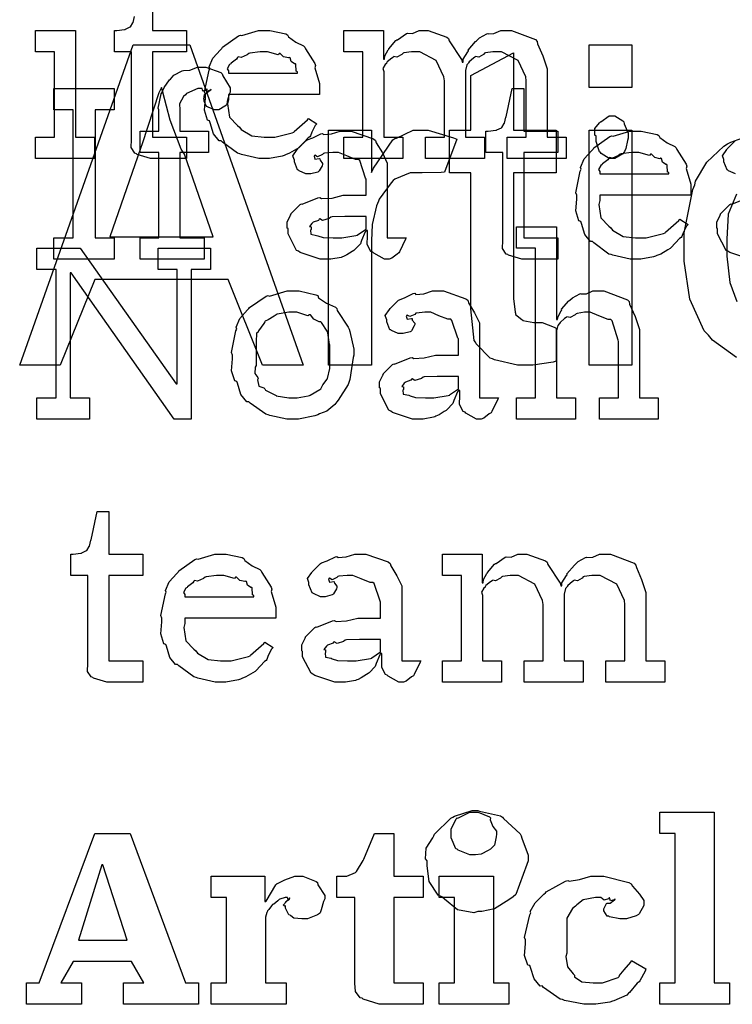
# Model space of a CAD drawing. Extents: x 0 to 8.5, y 0 to 11.
# Tile 36 of 256: x 0.998 to 1.462, y 2.405 to 3.046. Entities that reach past the tile are written whole.
import ezdxf

# ---------------------------------------------------------------- set-up
doc = ezdxf.new("R2010")
doc.units = 0
doc.layers.get('0').update_dxf_attribs({"linetype": 'CONTINUOUS'})

msp = doc.modelspace()

# ---------------------------------------------------------------- linework, layer by layer
at = {"color": 0}
for points in [[(1.08442, 3.06679), (1.08442, 3.03901), (1.10655, 3.03901), (1.10655, 3.02513), (1.08442, 3.02513), (1.08442, 2.96957), (1.10655, 2.96957), (1.10655, 2.95568), (1.10558, 2.95568), (1.10335, 2.95568), (1.10265, 2.95568), (1.1014, 2.95568), (1.09858, 2.95568), (1.09766, 2.95568), (1.09625, 2.95568), (1.09304, 2.95568), (1.09201, 2.95568), (1.09055, 2.95568), (1.08724, 2.95568), (1.08615, 2.95568), (1.08615, 2.95568), (1.08312, 2.95568), (1.07454, 2.95822), (1.074, 2.95871), (1.07297, 2.95899), (1.07058, 2.96268), (1.07075, 2.96789), (1.07075, 2.96957), (1.07075, 3.02513), (1.05968, 3.02513), (1.05968, 3.03901), (1.0612, 3.03901), (1.0612, 3.03901), (1.0663, 3.03956), (1.06662, 3.03965), (1.06695, 3.03971), (1.06988, 3.04124), (1.0701, 3.04139), (1.0701, 3.04139), (1.07172, 3.04394), (1.07183, 3.04422), (1.07183, 3.04422), (1.07281, 3.04796)], [(1.46446, 2.82611), (1.44889, 2.83751), (1.44624, 2.84076), (1.44342, 2.84358), (1.43408, 2.86399), (1.43039, 2.88872), (1.43039, 2.89697), (1.43039, 2.90733), (1.43614, 2.93549), (1.43733, 2.93842), (1.43788, 2.94092), (1.44521, 2.95324), (1.45622, 2.96365), (1.45861, 2.96511), (1.46094, 2.96619), (1.48242, 2.97401)], [(1.46386, 2.94569), (1.45942, 2.94769), (1.45899, 2.94808), (1.45844, 2.94829), (1.45638, 2.95335), (1.45638, 2.95503), (1.45622, 2.95503), (1.45535, 2.95747), (1.45817, 2.96143), (1.45856, 2.96197), (1.45882, 2.96235), (1.46397, 2.96739)], [(1.47314, 2.89014), (1.46012, 2.89447), (1.45899, 2.89535), (1.45774, 2.89583), (1.45226, 2.90657), (1.45226, 2.9101), (1.45171, 2.91037), (1.45167, 2.91428), (1.45389, 2.91878), (1.45421, 2.91943), (1.4541, 2.91954), (1.46018, 2.92572), (1.46094, 2.92617), (1.46143, 2.92594), (1.47163, 2.93007)], [(1.46451, 2.93246), (1.45921, 2.91932), (1.45817, 2.90321), (1.45817, 2.89785), (1.45817, 2.89208), (1.46012, 2.87483), (1.46485, 2.86247)]]:
    msp.add_lwpolyline(points, dxfattribs=at)
for points in [[(1.00825, 2.96957), (1.02062, 2.96957), (1.02062, 3.02513), (1.00825, 3.02513), (1.00825, 3.03901), (1.03429, 3.03901), (1.03429, 2.96957), (1.04666, 2.96957), (1.04666, 2.95568), (1.00825, 2.95568), (1.00825, 2.96957)], [(1.15777, 2.95568), (1.15365, 2.95568), (1.14247, 2.95822), (1.14128, 2.95871), (1.13987, 2.95899), (1.12994, 2.96631), (1.12912, 2.96718), (1.12793, 2.96712), (1.12419, 2.97174), (1.12196, 2.97894), (1.12153, 2.98019), (1.12028, 2.98058), (1.11827, 2.98708), (1.11892, 2.99479), (1.11892, 2.99735), (1.11827, 2.99892), (1.12126, 3.01303), (1.12174, 3.01426), (1.12131, 3.01531), (1.12375, 3.02094), (1.12869, 3.02642), (1.12956, 3.02729), (1.13005, 3.02806), (1.14052, 3.03549), (1.14171, 3.03597), (1.14269, 3.0356), (1.15348, 3.03901), (1.15712, 3.03901), (1.16092, 3.03901), (1.17117, 3.03668), (1.17231, 3.03618), (1.17296, 3.03483), (1.17779, 3.03142), (1.18283, 3.02903), (1.18359, 3.02815), (1.18408, 3.02707), (1.1901, 3.01742), (1.19054, 3.01622), (1.19016, 3.01465), (1.19314, 3.00444), (1.19314, 3.00103), (1.19314, 2.99735), (1.1339, 2.99735), (1.1339, 2.99388), (1.13319, 2.99126), (1.13455, 2.98247), (1.13987, 2.97715), (1.14106, 2.97607), (1.14209, 2.97444), (1.14909, 2.97038), (1.15723, 2.96957), (1.15994, 2.96957), (1.16406, 2.96957), (1.1754, 2.97228), (1.17643, 2.97282), (1.17665, 2.97314), (1.18538, 2.98085), (1.18598, 2.98172), (1.19141, 2.97825), (1.19043, 2.97706), (1.18815, 2.97287), (1.18728, 2.97043), (1.18685, 2.96978), (1.18587, 2.96907), (1.18039, 2.96317), (1.17969, 2.96263), (1.17817, 2.96169), (1.17361, 2.95899), (1.17101, 2.95796), (1.17014, 2.95763), (1.16895, 2.95714), (1.16054, 2.95568), (1.15777, 2.95568)], [(1.20893, 2.96957), (1.2213, 2.96957), (1.2213, 3.02513), (1.20893, 3.02513), (1.20893, 3.03901), (1.23475, 3.03901), (1.23475, 3.02035), (1.23541, 3.02035), (1.23541, 3.02035), (1.23568, 3.02246), (1.2379, 3.02632), (1.23823, 3.02686), (1.23817, 3.02692), (1.24289, 3.0325), (1.24343, 3.03293), (1.24382, 3.03276), (1.24973, 3.03706), (1.25038, 3.03728), (1.25038, 3.03722), (1.25369, 3.03706), (1.25803, 3.03901), (1.25949, 3.03901), (1.26389, 3.03901), (1.27599, 3.03467), (1.27707, 3.03381), (1.27756, 3.03228), (1.28554, 3.02013), (1.28597, 3.01839), (1.28662, 3.01839), (1.28662, 3.02018), (1.28971, 3.02501), (1.29009, 3.02556), (1.28993, 3.02615), (1.29476, 3.03179), (1.2953, 3.03228), (1.2953, 3.03228), (1.29731, 3.03413), (1.30198, 3.03678), (1.30268, 3.03706), (1.30284, 3.03668), (1.30669, 3.03706), (1.31114, 3.03901), (1.31266, 3.03901), (1.3182, 3.03901), (1.33371, 3.03304), (1.3348, 3.03185), (1.33512, 3.03017), (1.33854, 3.02235), (1.34131, 3.01389), (1.34131, 3.01101), (1.34131, 2.96957), (1.35368, 2.96957), (1.35368, 2.95568), (1.31527, 2.95568), (1.31527, 2.96957), (1.32764, 2.96957), (1.32764, 3.00624), (1.32747, 3.00868), (1.32243, 3.01932), (1.31152, 3.02513), (1.30789, 3.02513), (1.30604, 3.02513), (1.30111, 3.02442), (1.30051, 3.02425), (1.29991, 3.02339), (1.29682, 3.02154), (1.29465, 3.02192), (1.29422, 3.02165), (1.29329, 3.02089), (1.29053, 3.01856), (1.29004, 3.01779), (1.28988, 3.01753), (1.28906, 3.0166), (1.28814, 3.01292), (1.28814, 3.01167), (1.28814, 2.96957), (1.30051, 2.96957), (1.30051, 2.95568), (1.2621, 2.95568), (1.2621, 2.96957), (1.27447, 2.96957), (1.27447, 3.00624), (1.27409, 3.00868), (1.26899, 3.01932), (1.25841, 3.02513), (1.25494, 3.02513), (1.25309, 3.02513), (1.2481, 3.02442), (1.24756, 3.02425), (1.2468, 3.02339), (1.24354, 3.02154), (1.24164, 3.02192), (1.24127, 3.02165), (1.24018, 3.02089), (1.23709, 3.01856), (1.23682, 3.01774), (1.23671, 3.01753), (1.23595, 3.01687), (1.23438, 3.01411), (1.23497, 3.01232), (1.23497, 3.01167), (1.23497, 2.96957), (1.24734, 2.96957), (1.24734, 2.95568), (1.20893, 2.95568), (1.20893, 2.96957)], [(0.99805, 2.82124), (1.07183, 3.02957), (1.10872, 3.02957), (1.18251, 2.82124), (1.15603, 2.82124), (1.13368, 2.87679), (1.04688, 2.87679), (1.02431, 2.82124), (0.99805, 2.82124)], [(1.1339, 3.01124), (1.17882, 3.01124), (1.17882, 3.0121), (1.17806, 3.01238), (1.17773, 3.01693), (1.17752, 3.01731), (1.17681, 3.01725), (1.17464, 3.01878), (1.17405, 3.02115), (1.17361, 3.02143), (1.17291, 3.02106), (1.16976, 3.02171), (1.16753, 3.02393), (1.16688, 3.02403), (1.16618, 3.02317), (1.15934, 3.02513), (1.15712, 3.02513), (1.15462, 3.02513), (1.14784, 3.02425), (1.14714, 3.02403), (1.14605, 3.02317), (1.14209, 3.02138), (1.14019, 3.02171), (1.13976, 3.02143), (1.13921, 3.02029), (1.13563, 3.01774), (1.13542, 3.01731), (1.13466, 3.01671), (1.13298, 3.01406), (1.1339, 3.01258), (1.1339, 3.0121), (1.1339, 3.01124)], [(1.34711, 2.84532), (1.34711, 2.82383), (1.34527, 2.82319), (1.33198, 2.82124), (1.32758, 2.82124), (1.3221, 2.82124), (1.30697, 2.82471), (1.30566, 2.82536), (1.30431, 2.82574), (1.29514, 2.83512), (1.2946, 2.83621), (1.29384, 2.83724), (1.29156, 2.85781), (1.29156, 2.86464), (1.29156, 2.94624), (1.27767, 2.94624), (1.27767, 2.97401), (1.29156, 2.97401), (1.29156, 3.0096), (1.31934, 3.02436), (1.31934, 2.97401), (1.34711, 2.97401), (1.34711, 2.94624), (1.31934, 2.94624), (1.31934, 2.86768), (1.31934, 2.86453), (1.32042, 2.85558), (1.32064, 2.85508), (1.32075, 2.85411), (1.32487, 2.85086), (1.32541, 2.85053), (1.32547, 2.85015), (1.33257, 2.84901), (1.33496, 2.84901), (1.338, 2.84901), (1.34581, 2.84597), (1.34711, 2.84532)], [(1.36871, 3.00179), (1.36871, 3.02957), (1.39649, 3.02957), (1.39649, 3.00179), (1.36871, 3.00179)], [(1.07644, 2.90403), (1.0886, 2.90403), (1.0886, 2.95958), (1.07644, 2.95958), (1.07644, 2.97347), (1.0886, 2.97347), (1.0886, 2.98736), (1.08811, 2.98839), (1.09022, 2.99761), (1.09055, 2.99843), (1.09055, 2.99843), (1.09201, 3.0019), (1.09559, 3.00672), (1.09619, 3.00732), (1.09619, 3.00732), (1.09842, 3.00982), (1.10384, 3.01264), (1.10466, 3.01297), (1.10471, 3.01281), (1.10883, 3.01313), (1.11382, 3.01514), (1.11551, 3.01514), (1.11909, 3.01514), (1.12896, 3.01156), (1.12983, 3.01079), (1.13021, 3.00933), (1.13504, 3.00151), (1.13504, 2.99886), (1.13433, 2.99744), (1.13308, 2.99274), (1.13292, 2.99083), (1.13265, 2.9904), (1.13157, 2.98964), (1.12766, 2.98736), (1.12636, 2.98736), (1.12484, 2.98736), (1.12066, 2.98899), (1.12028, 2.98931), (1.11957, 2.98942), (1.11811, 2.99294), (1.11811, 2.99408), (1.11789, 2.99419), (1.11827, 2.99724), (1.12191, 3.00017), (1.12267, 3.00037), (1.12267, 3.0006), (1.12207, 3.00017), (1.1199, 2.99929), (1.12006, 3.00103), (1.12006, 3.00103), (1.11952, 3.00049), (1.11719, 2.99951), (1.1167, 3.00125), (1.11659, 3.00125), (1.11393, 3.00125), (1.10655, 2.99783), (1.10596, 2.99713), (1.10471, 2.99588), (1.102, 2.99115), (1.10227, 2.98719), (1.10227, 2.98583), (1.10227, 2.97347), (1.12093, 2.97347), (1.12093, 2.95958), (1.10227, 2.95958), (1.10227, 2.90403), (1.11811, 2.90403), (1.11811, 2.89014), (1.07644, 2.89014), (1.07644, 2.90403)], [(1.02029, 2.90403), (1.03288, 2.90403), (1.03288, 2.98736), (1.02029, 2.98736), (1.02029, 3.00125), (1.05957, 3.00125), (1.05957, 2.98736), (1.0472, 2.98736), (1.0472, 2.90403), (1.05957, 2.90403), (1.05957, 2.89014), (1.02029, 2.89014), (1.02029, 2.90403)], [(1.05664, 2.90457), (1.12392, 2.90457), (1.10525, 2.95839), (1.10308, 2.96164), (1.09603, 2.98053), (1.09125, 2.99886), (1.09028, 3.00179), (1.08849, 2.99832), (1.07769, 2.96522), (1.07661, 2.96208), (1.05664, 2.90457)], [(1.3278, 2.89014), (1.32476, 2.89014), (1.31619, 2.89268), (1.31565, 2.89318), (1.31462, 2.89344), (1.31223, 2.89714), (1.31239, 2.90235), (1.31239, 2.90403), (1.31239, 2.95958), (1.30132, 2.95958), (1.30132, 2.97347), (1.30284, 2.97347), (1.30284, 2.97347), (1.30794, 2.97401), (1.30827, 2.97412), (1.30859, 2.97418), (1.31152, 2.97569), (1.31174, 2.97586), (1.31174, 2.97586), (1.31337, 2.9784), (1.31348, 2.97868), (1.31348, 2.97868), (1.31445, 2.98242), (1.31456, 2.98281), (1.31847, 3.00125), (1.32606, 3.00125), (1.32606, 2.97347), (1.3482, 2.97347), (1.3482, 2.95958), (1.32606, 2.95958), (1.32606, 2.90403), (1.3482, 2.90403), (1.3482, 2.89014), (1.34722, 2.89014), (1.345, 2.89014), (1.34429, 2.89014), (1.34304, 2.89014), (1.34022, 2.89014), (1.3393, 2.89014), (1.33789, 2.89014), (1.33469, 2.89014), (1.33366, 2.89014), (1.33219, 2.89014), (1.32888, 2.89014), (1.3278, 2.89014)], [(1.38352, 2.95568), (1.38162, 2.95568), (1.37636, 2.95893), (1.37592, 2.95958), (1.37538, 2.9599), (1.3731, 2.96669), (1.3731, 2.96892), (1.3731, 2.97021), (1.37234, 2.97086), (1.37229, 2.97521), (1.37543, 2.97889), (1.37592, 2.97954), (1.3763, 2.97939), (1.38167, 2.98346), (1.38352, 2.98346), (1.38542, 2.98346), (1.39063, 2.98019), (1.39111, 2.97954), (1.39139, 2.97808), (1.39393, 2.97222), (1.39393, 2.97021), (1.39393, 2.96892), (1.39356, 2.96729), (1.39258, 2.96224), (1.39154, 2.96024), (1.39111, 2.95958), (1.39046, 2.95861), (1.38525, 2.95568), (1.38352, 2.95568)], [(1.19835, 2.89014), (1.19363, 2.89014), (1.18061, 2.89447), (1.17947, 2.89535), (1.17822, 2.89583), (1.17274, 2.90657), (1.17274, 2.9101), (1.1722, 2.91037), (1.17215, 2.91428), (1.17437, 2.91878), (1.1747, 2.91943), (1.17459, 2.91954), (1.18066, 2.92572), (1.18142, 2.92617), (1.18191, 2.92594), (1.19211, 2.93007), (1.19336, 2.93028), (1.1945, 2.92953), (1.20133, 2.9299), (1.20866, 2.93181), (1.21115, 2.93181), (1.22353, 2.93181), (1.22353, 2.94222), (1.2232, 2.94276), (1.21935, 2.95432), (1.21853, 2.95503), (1.21669, 2.95503), (1.21088, 2.95731), (1.20551, 2.95958), (1.20378, 2.95958), (1.20177, 2.95958), (1.19634, 2.95904), (1.19575, 2.95893), (1.1951, 2.95817), (1.19195, 2.95676), (1.19021, 2.95779), (1.18989, 2.95763), (1.18989, 2.95742), (1.18962, 2.95708), (1.19016, 2.95514), (1.19303, 2.95568), (1.19336, 2.95546), (1.19352, 2.95454), (1.1951, 2.95247), (1.1951, 2.95176), (1.19482, 2.95079), (1.19293, 2.94754), (1.19249, 2.94721), (1.19206, 2.94683), (1.1875, 2.94569), (1.18598, 2.94569), (1.18435, 2.94569), (1.1799, 2.94769), (1.17947, 2.94808), (1.17893, 2.94829), (1.17687, 2.95335), (1.17687, 2.95503), (1.1767, 2.95503), (1.17584, 2.95747), (1.17866, 2.96143), (1.17904, 2.96197), (1.17931, 2.96235), (1.18446, 2.96739), (1.18511, 2.96783), (1.18511, 2.96778), (1.1888, 2.96912), (1.19412, 2.97174), (1.1951, 2.97194), (1.1958, 2.97119), (1.20101, 2.97157), (1.20665, 2.97347), (1.20855, 2.97347), (1.21381, 2.97347), (1.2283, 2.96843), (1.2296, 2.96739), (1.23003, 2.96576), (1.23405, 2.95925), (1.2372, 2.95269), (1.2372, 2.95047), (1.2372, 2.90403), (1.24957, 2.90403), (1.24913, 2.9031), (1.24528, 2.89497), (1.24479, 2.89426), (1.2436, 2.89344), (1.24018, 2.89068), (1.23839, 2.89014), (1.23785, 2.89014), (1.23535, 2.89014), (1.22841, 2.89393), (1.22787, 2.89469), (1.22667, 2.89507), (1.22423, 2.89968), (1.22439, 2.90539), (1.22439, 2.90728), (1.22439, 2.90881), (1.22353, 2.90881), (1.22298, 2.90782), (1.22059, 2.90224), (1.22027, 2.90164), (1.21994, 2.90018), (1.21598, 2.89621), (1.21549, 2.89578), (1.21436, 2.89507), (1.21094, 2.89285), (1.20882, 2.89193), (1.20812, 2.89165), (1.20725, 2.89128), (1.20057, 2.89014), (1.19835, 2.89014)], [(1.19911, 2.82124), (1.19911, 2.97401), (1.22689, 2.97401), (1.22689, 2.94646), (1.22824, 2.94928), (1.24089, 2.96772), (1.24208, 2.96858), (1.24316, 2.96881), (1.25407, 2.97401), (1.2577, 2.97401), (1.26389, 2.97401), (1.28033, 2.96912), (1.28244, 2.96815), (1.27441, 2.94667), (1.27235, 2.94656), (1.26004, 2.94624), (1.25597, 2.94624), (1.25223, 2.94624), (1.24208, 2.94211), (1.24099, 2.94125), (1.23985, 2.93972), (1.23193, 2.92925), (1.23145, 2.92779), (1.23031, 2.92481), (1.22743, 2.9126), (1.22689, 2.90201), (1.22689, 2.89849), (1.22689, 2.82124), (1.19911, 2.82124)], [(1.39942, 2.89014), (1.39529, 2.89014), (1.38412, 2.89268), (1.38292, 2.89318), (1.38151, 2.89344), (1.37158, 2.90076), (1.37077, 2.90164), (1.36957, 2.90158), (1.36583, 2.90619), (1.36361, 2.91342), (1.36317, 2.91465), (1.36193, 2.91504), (1.35992, 2.92156), (1.36057, 2.92925), (1.36057, 2.93181), (1.35992, 2.93338), (1.3629, 2.94749), (1.36339, 2.94874), (1.36296, 2.94976), (1.3654, 2.9554), (1.37033, 2.96089), (1.3712, 2.96175), (1.37169, 2.96251), (1.38216, 2.96994), (1.38336, 2.97043), (1.38433, 2.97006), (1.39512, 2.97347), (1.39876, 2.97347), (1.40256, 2.97347), (1.41282, 2.97114), (1.41396, 2.97065), (1.41461, 2.96929), (1.41943, 2.96588), (1.42449, 2.96349), (1.42524, 2.96263), (1.42572, 2.96153), (1.43175, 2.95188), (1.43218, 2.95068), (1.43181, 2.94911), (1.43479, 2.93892), (1.43479, 2.93549), (1.43479, 2.93181), (1.37554, 2.93181), (1.37554, 2.92833), (1.37484, 2.92572), (1.37619, 2.91694), (1.38151, 2.91162), (1.3827, 2.91054), (1.38373, 2.9089), (1.39074, 2.90483), (1.39888, 2.90403), (1.40158, 2.90403), (1.40571, 2.90403), (1.41704, 2.90674), (1.41808, 2.90728), (1.41829, 2.90761), (1.42703, 2.91531), (1.42763, 2.91618), (1.43306, 2.91271), (1.43207, 2.91151), (1.42979, 2.90733), (1.42893, 2.90489), (1.4285, 2.90424), (1.42751, 2.90354), (1.42204, 2.89762), (1.42133, 2.89708), (1.41982, 2.89615), (1.41525, 2.89344), (1.41265, 2.89242), (1.41178, 2.89208), (1.4106, 2.8916), (1.40218, 2.89014), (1.39942, 2.89014)], [(1.36871, 2.82124), (1.36871, 2.97401), (1.39649, 2.97401), (1.39649, 2.82124), (1.36871, 2.82124)], [(1.37554, 2.94569), (1.42046, 2.94569), (1.42046, 2.94656), (1.41971, 2.94683), (1.41938, 2.95139), (1.41917, 2.95176), (1.41846, 2.95171), (1.41629, 2.95324), (1.41569, 2.95562), (1.41525, 2.95589), (1.41456, 2.95551), (1.4114, 2.95617), (1.40918, 2.95839), (1.40853, 2.9585), (1.40782, 2.95763), (1.40099, 2.95958), (1.39876, 2.95958), (1.39626, 2.95958), (1.38949, 2.95871), (1.38878, 2.9585), (1.3877, 2.95763), (1.38373, 2.95583), (1.38184, 2.95617), (1.3814, 2.95589), (1.38086, 2.95475), (1.37728, 2.95221), (1.37706, 2.95176), (1.3763, 2.95117), (1.37462, 2.94851), (1.37554, 2.94706), (1.37554, 2.94656), (1.37554, 2.94569)], [(1.20421, 2.90403), (1.20763, 2.90403), (1.21691, 2.90549), (1.21788, 2.90576), (1.21783, 2.90593), (1.22353, 2.90972), (1.22353, 2.91097), (1.22353, 2.91792), (1.21267, 2.91792), (1.20964, 2.91792), (1.20133, 2.91758), (1.20052, 2.91749), (1.19944, 2.91661), (1.19515, 2.91525), (1.19336, 2.91635), (1.19293, 2.91618), (1.19255, 2.91536), (1.18902, 2.91422), (1.1888, 2.91401), (1.18821, 2.91342), (1.18663, 2.91135), (1.18772, 2.91108), (1.18772, 2.91097), (1.18772, 2.90944), (1.18734, 2.90901), (1.18761, 2.90642), (1.1913, 2.9056), (1.19206, 2.90533), (1.19206, 2.90533), (1.19553, 2.90419), (1.20204, 2.90403), (1.20421, 2.90403)], [(1.32134, 2.79997), (1.33371, 2.79997), (1.33371, 2.89719), (1.32134, 2.89719), (1.32134, 2.91108), (1.34738, 2.91108), (1.34738, 2.85075), (1.34804, 2.85075), (1.34804, 2.85075), (1.34853, 2.85271), (1.35053, 2.8565), (1.35086, 2.85704), (1.35059, 2.85753), (1.35552, 2.8629), (1.35607, 2.86333), (1.35607, 2.86333), (1.35775, 2.86486), (1.36252, 2.86746), (1.36323, 2.86768), (1.36328, 2.86746), (1.36681, 2.86746), (1.37109, 2.86942), (1.37256, 2.86942), (1.37809, 2.86942), (1.39356, 2.86367), (1.39469, 2.86247), (1.39497, 2.86074), (1.39849, 2.85286), (1.40142, 2.84429), (1.40142, 2.84142), (1.40142, 2.79997), (1.41357, 2.79997), (1.41357, 2.78608), (1.37538, 2.78608), (1.37538, 2.79997), (1.38775, 2.79997), (1.38775, 2.83664), (1.38748, 2.83751), (1.38357, 2.84999), (1.38276, 2.85075), (1.38097, 2.85081), (1.37505, 2.85319), (1.36941, 2.85553), (1.36757, 2.85553), (1.36572, 2.85553), (1.36079, 2.85482), (1.36019, 2.85465), (1.35954, 2.85379), (1.35639, 2.85211), (1.35417, 2.85254), (1.35368, 2.85226), (1.3527, 2.85146), (1.34977, 2.84901), (1.34928, 2.84819), (1.34912, 2.84793), (1.34831, 2.847), (1.34738, 2.84347), (1.34738, 2.84229), (1.34738, 2.79997), (1.35975, 2.79997), (1.35975, 2.78608), (1.32134, 2.78608), (1.32134, 2.79997)], [(1.00912, 2.79997), (1.0217, 2.79997), (1.0217, 2.88331), (1.00912, 2.88331), (1.00912, 2.89719), (1.03733, 2.89719), (1.09983, 2.80908), (1.10048, 2.80908), (1.10048, 2.88331), (1.08811, 2.88331), (1.08811, 2.89719), (1.12218, 2.89719), (1.12218, 2.88331), (1.10959, 2.88331), (1.10959, 2.78608), (1.09853, 2.78608), (1.03147, 2.88112), (1.03082, 2.88112), (1.03082, 2.79997), (1.0434, 2.79997), (1.0434, 2.78608), (1.00912, 2.78608), (1.00912, 2.79997)], [(1.17594, 2.78608), (1.17188, 2.78608), (1.16086, 2.78847), (1.15967, 2.7889), (1.15815, 2.78917), (1.14795, 2.7965), (1.14708, 2.79736), (1.14578, 2.79736), (1.14204, 2.80208), (1.1397, 2.80935), (1.13927, 2.8106), (1.13802, 2.81099), (1.1358, 2.81739), (1.13645, 2.82519), (1.13645, 2.82775), (1.1358, 2.82932), (1.13878, 2.84343), (1.13927, 2.84467), (1.13883, 2.84576), (1.14128, 2.85151), (1.14621, 2.85704), (1.14708, 2.85792), (1.14757, 2.85867), (1.15842, 2.86594), (1.15967, 2.86637), (1.16064, 2.866), (1.17209, 2.86942), (1.17594, 2.86942), (1.17996, 2.86942), (1.19076, 2.86692), (1.192, 2.86637), (1.1926, 2.86501), (1.19781, 2.86149), (1.2035, 2.85889), (1.20437, 2.85792), (1.2047, 2.85682), (1.21191, 2.84597), (1.2124, 2.84467), (1.21289, 2.84315), (1.21544, 2.8316), (1.21544, 2.82775), (1.21517, 2.82617), (1.21289, 2.8119), (1.2124, 2.8106), (1.21191, 2.80849), (1.20524, 2.79833), (1.20437, 2.79736), (1.20307, 2.79563), (1.19797, 2.79113), (1.1932, 2.78944), (1.192, 2.7889), (1.1901, 2.78819), (1.17947, 2.78608), (1.17594, 2.78608)], [(1.25836, 2.78608), (1.25363, 2.78608), (1.24061, 2.79042), (1.23948, 2.79129), (1.23823, 2.79178), (1.23275, 2.80251), (1.23275, 2.80604), (1.23221, 2.80632), (1.23215, 2.81022), (1.23438, 2.81472), (1.2347, 2.81538), (1.23459, 2.81549), (1.24067, 2.82167), (1.24143, 2.8221), (1.24192, 2.82189), (1.25212, 2.82601), (1.25336, 2.82622), (1.2545, 2.82547), (1.26134, 2.82585), (1.26866, 2.82775), (1.27116, 2.82775), (1.28353, 2.82775), (1.28353, 2.83817), (1.2832, 2.83871), (1.27935, 2.85026), (1.27854, 2.85097), (1.27669, 2.85097), (1.27089, 2.85325), (1.26552, 2.85553), (1.26378, 2.85553), (1.26177, 2.85553), (1.25635, 2.85499), (1.25575, 2.85487), (1.2551, 2.85411), (1.25195, 2.85271), (1.25022, 2.85374), (1.24989, 2.85357), (1.24989, 2.85335), (1.24962, 2.85303), (1.25016, 2.85107), (1.25304, 2.85161), (1.25336, 2.8514), (1.25353, 2.85047), (1.2551, 2.84842), (1.2551, 2.84771), (1.25483, 2.84674), (1.25293, 2.84347), (1.2525, 2.84315), (1.25206, 2.84278), (1.2475, 2.84164), (1.24598, 2.84164), (1.24436, 2.84164), (1.23991, 2.84364), (1.23948, 2.84403), (1.23893, 2.84424), (1.23687, 2.84928), (1.23687, 2.85097), (1.23671, 2.85097), (1.23584, 2.8534), (1.23866, 2.85736), (1.23904, 2.85792), (1.23931, 2.85829), (1.24447, 2.86333), (1.24512, 2.86376), (1.24512, 2.86372), (1.24881, 2.86507), (1.25412, 2.86768), (1.2551, 2.86789), (1.25581, 2.86714), (1.26101, 2.86751), (1.26666, 2.86942), (1.26855, 2.86942), (1.27382, 2.86942), (1.2883, 2.86436), (1.28961, 2.86333), (1.29004, 2.86171), (1.29405, 2.85519), (1.2972, 2.84864), (1.2972, 2.8464), (1.2972, 2.79997), (1.30957, 2.79997), (1.30914, 2.79904), (1.30528, 2.7909), (1.3048, 2.79021), (1.3036, 2.78939), (1.30018, 2.78662), (1.29839, 2.78608), (1.29785, 2.78608), (1.29536, 2.78608), (1.28841, 2.78988), (1.28787, 2.79064), (1.28668, 2.79101), (1.28423, 2.79563), (1.2844, 2.80132), (1.2844, 2.80322), (1.2844, 2.80474), (1.28353, 2.80474), (1.28299, 2.80376), (1.2806, 2.79818), (1.28027, 2.79758), (1.27995, 2.79611), (1.27599, 2.79215), (1.2755, 2.79172), (1.27436, 2.79101), (1.27094, 2.78879), (1.26883, 2.78788), (1.26812, 2.7876), (1.26725, 2.78722), (1.26058, 2.78608), (1.25836, 2.78608)], [(1.17594, 2.79997), (1.1786, 2.79997), (1.18582, 2.80126), (1.18658, 2.80149), (1.18712, 2.80165), (1.19347, 2.80539), (1.19396, 2.80583), (1.19396, 2.80583), (1.19531, 2.80832), (1.19808, 2.81196), (1.1983, 2.81256), (1.1983, 2.81256), (1.19982, 2.8189), (1.19982, 2.82101), (1.19982, 2.83447), (1.19965, 2.83469), (1.19851, 2.84212), (1.1983, 2.84272), (1.19808, 2.84332), (1.19444, 2.84901), (1.19396, 2.84944), (1.19287, 2.84933), (1.18945, 2.85113), (1.18734, 2.85379), (1.18658, 2.854), (1.1856, 2.85325), (1.17833, 2.85553), (1.17594, 2.85553), (1.17318, 2.85553), (1.16564, 2.85428), (1.16488, 2.854), (1.16374, 2.85303), (1.15978, 2.85058), (1.15788, 2.84987), (1.1575, 2.84944), (1.15696, 2.84836), (1.15337, 2.84338), (1.15316, 2.84272), (1.15207, 2.84201), (1.15186, 2.83637), (1.15186, 2.83447), (1.15186, 2.82101), (1.15126, 2.81993), (1.15104, 2.81575), (1.15294, 2.81321), (1.15316, 2.81256), (1.15272, 2.81153), (1.15365, 2.80746), (1.15701, 2.80638), (1.1575, 2.80583), (1.15793, 2.8049), (1.16412, 2.80176), (1.16488, 2.80149), (1.16493, 2.80111), (1.17318, 2.79997), (1.17594, 2.79997)], [(1.26421, 2.79997), (1.26763, 2.79997), (1.27691, 2.80143), (1.27789, 2.80171), (1.27783, 2.80186), (1.28353, 2.80567), (1.28353, 2.80692), (1.28353, 2.81386), (1.27268, 2.81386), (1.26964, 2.81386), (1.26134, 2.81353), (1.26052, 2.81342), (1.25944, 2.81256), (1.25515, 2.81119), (1.25336, 2.81228), (1.25293, 2.81213), (1.25255, 2.81131), (1.24902, 2.81017), (1.24881, 2.80994), (1.24821, 2.80935), (1.24664, 2.80729), (1.24772, 2.80701), (1.24772, 2.80692), (1.24772, 2.80539), (1.24734, 2.80496), (1.24761, 2.80236), (1.2513, 2.80154), (1.25206, 2.80126), (1.25206, 2.80126), (1.25553, 2.80012), (1.26204, 2.79997), (1.26421, 2.79997)], [(1.05773, 2.6149), (1.05469, 2.6149), (1.04612, 2.61746), (1.04557, 2.61794), (1.04454, 2.61822), (1.04216, 2.6219), (1.04232, 2.62711), (1.04232, 2.62879), (1.04232, 2.68435), (1.03125, 2.68435), (1.03125, 2.69824), (1.03277, 2.69824), (1.03277, 2.69824), (1.03787, 2.69879), (1.03819, 2.69889), (1.03852, 2.69894), (1.04145, 2.70047), (1.04167, 2.70063), (1.04167, 2.70063), (1.04329, 2.70318), (1.0434, 2.70344), (1.0434, 2.70344), (1.04438, 2.70719), (1.04449, 2.70757), (1.04839, 2.72601), (1.05599, 2.72601), (1.05599, 2.69824), (1.07813, 2.69824), (1.07813, 2.68435), (1.05599, 2.68435), (1.05599, 2.62879), (1.07813, 2.62879), (1.07813, 2.6149), (1.07715, 2.6149), (1.07492, 2.6149), (1.07422, 2.6149), (1.07297, 2.6149), (1.07015, 2.6149), (1.06923, 2.6149), (1.06782, 2.6149), (1.06462, 2.6149), (1.06358, 2.6149), (1.06212, 2.6149), (1.05881, 2.6149), (1.05773, 2.6149)], [(1.12934, 2.6149), (1.12522, 2.6149), (1.11404, 2.61746), (1.11285, 2.61794), (1.11144, 2.61822), (1.10151, 2.62554), (1.10069, 2.62642), (1.0995, 2.62636), (1.09576, 2.63097), (1.09353, 2.63818), (1.0931, 2.63943), (1.09185, 2.63981), (1.08984, 2.64632), (1.09049, 2.65403), (1.09049, 2.65657), (1.08984, 2.65815), (1.09283, 2.67225), (1.09332, 2.6735), (1.09288, 2.67453), (1.09532, 2.68018), (1.10026, 2.68565), (1.10113, 2.68653), (1.10162, 2.68728), (1.11209, 2.69472), (1.11328, 2.69521), (1.11426, 2.69482), (1.12505, 2.69824), (1.12869, 2.69824), (1.13249, 2.69824), (1.14274, 2.6959), (1.14388, 2.69542), (1.14453, 2.69407), (1.14936, 2.69065), (1.15441, 2.68826), (1.15517, 2.68739), (1.15565, 2.68631), (1.16168, 2.67665), (1.16211, 2.67546), (1.16173, 2.67389), (1.16471, 2.66368), (1.16471, 2.66026), (1.16471, 2.65657), (1.10547, 2.65657), (1.10547, 2.6531), (1.10476, 2.6505), (1.10612, 2.64171), (1.11144, 2.63639), (1.11263, 2.63531), (1.11366, 2.63368), (1.12066, 2.62961), (1.1288, 2.62879), (1.13151, 2.62879), (1.13563, 2.62879), (1.14697, 2.63151), (1.148, 2.63206), (1.14822, 2.63238), (1.15696, 2.64008), (1.15755, 2.64094), (1.16298, 2.63747), (1.162, 2.63629), (1.15972, 2.63211), (1.15885, 2.62967), (1.15842, 2.62901), (1.15744, 2.62831), (1.15196, 2.6224), (1.15126, 2.62185), (1.14974, 2.62093), (1.14518, 2.61822), (1.14258, 2.61719), (1.14171, 2.61686), (1.14052, 2.61637), (1.13211, 2.6149), (1.12934, 2.6149)], [(1.20779, 2.6149), (1.20307, 2.6149), (1.19005, 2.61925), (1.18891, 2.62011), (1.18766, 2.62061), (1.18218, 2.63135), (1.18218, 2.63487), (1.18164, 2.63514), (1.18159, 2.63906), (1.18381, 2.64356), (1.18414, 2.64421), (1.18403, 2.64432), (1.1901, 2.6505), (1.19086, 2.65093), (1.19135, 2.65072), (1.20155, 2.65483), (1.2028, 2.65506), (1.20394, 2.65429), (1.21077, 2.65468), (1.2181, 2.65657), (1.22059, 2.65657), (1.23296, 2.65657), (1.23296, 2.66699), (1.23264, 2.66754), (1.22879, 2.6791), (1.22797, 2.67979), (1.22613, 2.67979), (1.22032, 2.68207), (1.21495, 2.68435), (1.21322, 2.68435), (1.21121, 2.68435), (1.20578, 2.68381), (1.20519, 2.68371), (1.20454, 2.68294), (1.20139, 2.68153), (1.19965, 2.68257), (1.19933, 2.6824), (1.19933, 2.68218), (1.19906, 2.68186), (1.1996, 2.6799), (1.20247, 2.68044), (1.2028, 2.68024), (1.20296, 2.67931), (1.20454, 2.67725), (1.20454, 2.67654), (1.20426, 2.67557), (1.20237, 2.67231), (1.20193, 2.67199), (1.2015, 2.6716), (1.19694, 2.67046), (1.19542, 2.67046), (1.19379, 2.67046), (1.18934, 2.67247), (1.18891, 2.67285), (1.18837, 2.67307), (1.18631, 2.67811), (1.18631, 2.67979), (1.18614, 2.67979), (1.18527, 2.68224), (1.1881, 2.68619), (1.18848, 2.68674), (1.18875, 2.68713), (1.1939, 2.69217), (1.19455, 2.6926), (1.19455, 2.69254), (1.19824, 2.6939), (1.20356, 2.6965), (1.20454, 2.69672), (1.20524, 2.69596), (1.21045, 2.69635), (1.21609, 2.69824), (1.21799, 2.69824), (1.22325, 2.69824), (1.23774, 2.69319), (1.23904, 2.69217), (1.23948, 2.69054), (1.24349, 2.68403), (1.24664, 2.67746), (1.24664, 2.67524), (1.24664, 2.62879), (1.25901, 2.62879), (1.25857, 2.62788), (1.25472, 2.61974), (1.25423, 2.61903), (1.25304, 2.61822), (1.24962, 2.61546), (1.24783, 2.6149), (1.24729, 2.6149), (1.24479, 2.6149), (1.23785, 2.61871), (1.2373, 2.61947), (1.23611, 2.61985), (1.23367, 2.62446), (1.23383, 2.63015), (1.23383, 2.63206), (1.23383, 2.63357), (1.23296, 2.63357), (1.23242, 2.6326), (1.23003, 2.62701), (1.22971, 2.62642), (1.22938, 2.62494), (1.22542, 2.62099), (1.22493, 2.62056), (1.2238, 2.61985), (1.22038, 2.61762), (1.21826, 2.61669), (1.21756, 2.61643), (1.21669, 2.61604), (1.21002, 2.6149), (1.20779, 2.6149)], [(1.27317, 2.62879), (1.28554, 2.62879), (1.28554, 2.68435), (1.27317, 2.68435), (1.27317, 2.69824), (1.29899, 2.69824), (1.29899, 2.67958), (1.29964, 2.67958), (1.29964, 2.67958), (1.29991, 2.68169), (1.30214, 2.68554), (1.30246, 2.68608), (1.30241, 2.68614), (1.30713, 2.69174), (1.30767, 2.69217), (1.30805, 2.692), (1.31397, 2.69629), (1.31462, 2.6965), (1.31462, 2.69646), (1.31793, 2.69629), (1.32227, 2.69824), (1.32373, 2.69824), (1.32813, 2.69824), (1.34022, 2.6939), (1.34131, 2.69303), (1.3418, 2.69151), (1.34977, 2.67936), (1.35021, 2.67763), (1.35086, 2.67763), (1.35086, 2.67942), (1.35395, 2.68425), (1.35433, 2.68479), (1.35417, 2.68539), (1.359, 2.69103), (1.35954, 2.69151), (1.35954, 2.69151), (1.36155, 2.69336), (1.36621, 2.69601), (1.36692, 2.69629), (1.36708, 2.6959), (1.37093, 2.69629), (1.37538, 2.69824), (1.3769, 2.69824), (1.38243, 2.69824), (1.39794, 2.69228), (1.39903, 2.69108), (1.39936, 2.6894), (1.40278, 2.68158), (1.40554, 2.67312), (1.40554, 2.67025), (1.40554, 2.62879), (1.41792, 2.62879), (1.41792, 2.6149), (1.3795, 2.6149), (1.3795, 2.62879), (1.39187, 2.62879), (1.39187, 2.66547), (1.39171, 2.66792), (1.38666, 2.67854), (1.37576, 2.68435), (1.37213, 2.68435), (1.37028, 2.68435), (1.36534, 2.68365), (1.36475, 2.68349), (1.36415, 2.68261), (1.36106, 2.68078), (1.35889, 2.68115), (1.35845, 2.68087), (1.35753, 2.68012), (1.35476, 2.67779), (1.35427, 2.67703), (1.35411, 2.67676), (1.3533, 2.67583), (1.35238, 2.67215), (1.35238, 2.6709), (1.35238, 2.62879), (1.36475, 2.62879), (1.36475, 2.6149), (1.32633, 2.6149), (1.32633, 2.62879), (1.3387, 2.62879), (1.3387, 2.66547), (1.33832, 2.66792), (1.33323, 2.67854), (1.32265, 2.68435), (1.31917, 2.68435), (1.31733, 2.68435), (1.31234, 2.68365), (1.31179, 2.68349), (1.31103, 2.68261), (1.30778, 2.68078), (1.30588, 2.68115), (1.3055, 2.68087), (1.30442, 2.68012), (1.30132, 2.67779), (1.30105, 2.67697), (1.30094, 2.67676), (1.30018, 2.67611), (1.29861, 2.67333), (1.29921, 2.67156), (1.29921, 2.6709), (1.29921, 2.62879), (1.31158, 2.62879), (1.31158, 2.6149), (1.27317, 2.6149), (1.27317, 2.62879)], [(1.10547, 2.67046), (1.15039, 2.67046), (1.15039, 2.67133), (1.14963, 2.6716), (1.14931, 2.67617), (1.14909, 2.67654), (1.14838, 2.67649), (1.14621, 2.678), (1.14562, 2.68039), (1.14518, 2.68067), (1.14448, 2.68028), (1.14133, 2.68093), (1.13911, 2.68317), (1.13846, 2.68326), (1.13775, 2.6824), (1.13091, 2.68435), (1.12869, 2.68435), (1.12619, 2.68435), (1.11941, 2.68349), (1.11871, 2.68326), (1.11762, 2.6824), (1.11366, 2.68061), (1.11176, 2.68093), (1.11133, 2.68067), (1.11079, 2.67953), (1.10721, 2.67697), (1.10699, 2.67654), (1.10623, 2.67594), (1.10455, 2.67329), (1.10547, 2.67182), (1.10547, 2.67133), (1.10547, 2.67046)], [(1.21365, 2.62879), (1.21707, 2.62879), (1.22635, 2.63026), (1.22732, 2.63053), (1.22727, 2.63069), (1.23296, 2.6345), (1.23296, 2.63574), (1.23296, 2.64268), (1.22211, 2.64268), (1.21908, 2.64268), (1.21077, 2.64236), (1.20996, 2.64225), (1.20888, 2.64139), (1.20459, 2.64003), (1.2028, 2.64111), (1.20237, 2.64094), (1.20199, 2.64014), (1.19846, 2.639), (1.19824, 2.63878), (1.19765, 2.63818), (1.19607, 2.63612), (1.19716, 2.63585), (1.19716, 2.63574), (1.19716, 2.63422), (1.19678, 2.63379), (1.19705, 2.63118), (1.20074, 2.63037), (1.2015, 2.6301), (1.2015, 2.6301), (1.20497, 2.62896), (1.21148, 2.62879), (1.21365, 2.62879)], [(1.29622, 2.53136), (1.2972, 2.53082), (1.31098, 2.52778), (1.31228, 2.52701), (1.31299, 2.52615), (1.32368, 2.51622), (1.32444, 2.51486), (1.32476, 2.51324), (1.32899, 2.50228), (1.32899, 2.49858), (1.32818, 2.49621), (1.32086, 2.47678), (1.31923, 2.47515), (1.31646, 2.4731), (1.30697, 2.46729), (1.29888, 2.4656), (1.29622, 2.4656), (1.29357, 2.46479), (1.28293, 2.46674), (1.27441, 2.47358), (1.27279, 2.47515), (1.27045, 2.47629), (1.26449, 2.48519), (1.26324, 2.49528), (1.26324, 2.49858), (1.26215, 2.49983), (1.26264, 2.50672), (1.26682, 2.51357), (1.26758, 2.51486), (1.26801, 2.5159), (1.27865, 2.52636), (1.27995, 2.52701), (1.28109, 2.52756), (1.29243, 2.53136), (1.29622, 2.53136)], [(1.29362, 2.50244), (1.29091, 2.50244), (1.28342, 2.50553), (1.28277, 2.50612), (1.28179, 2.50646), (1.27886, 2.51357), (1.27886, 2.5159), (1.27886, 2.51676), (1.27886, 2.51921), (1.28212, 2.52593), (1.28277, 2.52653), (1.28309, 2.52632), (1.29096, 2.53022), (1.29362, 2.53022), (1.29633, 2.53022), (1.30382, 2.52718), (1.30447, 2.52653), (1.3042, 2.52533), (1.30593, 2.521), (1.30838, 2.51785), (1.30838, 2.51676), (1.30838, 2.5159), (1.30821, 2.51411), (1.30713, 2.50874), (1.30512, 2.50678), (1.30447, 2.50612), (1.30295, 2.50532), (1.29829, 2.50293), (1.29476, 2.50244), (1.29362, 2.50244)], [(1.41456, 2.41911), (1.42453, 2.41911), (1.42453, 2.51633), (1.41456, 2.51633), (1.41456, 2.53022), (1.44993, 2.53022), (1.44993, 2.41911), (1.4599, 2.41911), (1.4599, 2.40522), (1.41456, 2.40522), (1.41456, 2.41911)], [(1.00239, 2.41911), (1.01063, 2.41911), (1.04688, 2.51633), (1.06988, 2.51633), (1.1059, 2.41911), (1.11437, 2.41911), (1.11437, 2.40522), (1.06554, 2.40522), (1.06554, 2.41911), (1.07878, 2.41911), (1.07075, 2.433), (1.03277, 2.433), (1.02474, 2.41911), (1.03819, 2.41911), (1.03819, 2.40522), (1.00239, 2.40522), (1.00239, 2.41911)], [(1.23568, 2.40522), (1.23199, 2.40522), (1.22168, 2.40847), (1.22092, 2.40913), (1.21962, 2.4095), (1.21658, 2.41363), (1.21615, 2.41906), (1.21615, 2.42085), (1.21615, 2.47467), (1.20443, 2.47467), (1.20443, 2.48856), (1.20898, 2.48856), (1.21099, 2.48856), (1.21658, 2.49094), (1.21701, 2.49137), (1.21728, 2.49164), (1.22157, 2.49875), (1.22201, 2.49963), (1.22895, 2.51633), (1.24154, 2.51633), (1.24154, 2.48856), (1.26063, 2.48856), (1.26063, 2.47467), (1.24154, 2.47467), (1.24154, 2.41911), (1.26063, 2.41911), (1.26063, 2.40522), (1.25825, 2.40522), (1.25288, 2.40522), (1.25108, 2.40522), (1.24723, 2.40522), (1.23855, 2.40522), (1.23568, 2.40522)], [(1.03624, 2.44689), (1.06793, 2.44689), (1.05208, 2.49593), (1.05143, 2.49593), (1.03624, 2.44689)], [(1.12256, 2.41911), (1.13254, 2.41911), (1.13254, 2.47467), (1.12256, 2.47467), (1.12256, 2.48856), (1.1575, 2.48856), (1.1575, 2.47206), (1.15815, 2.47206), (1.15853, 2.47228), (1.16466, 2.48301), (1.16553, 2.48378), (1.16574, 2.48383), (1.17057, 2.48622), (1.17703, 2.48856), (1.1792, 2.48856), (1.18235, 2.48856), (1.19103, 2.48514), (1.19179, 2.48443), (1.19206, 2.48296), (1.19656, 2.47613), (1.19656, 2.47379), (1.1958, 2.47211), (1.19434, 2.46674), (1.19352, 2.46474), (1.19309, 2.46425), (1.19189, 2.46338), (1.18544, 2.46078), (1.18332, 2.46078), (1.18159, 2.46078), (1.17654, 2.46137), (1.17453, 2.46278), (1.17399, 2.46317), (1.17329, 2.46343), (1.17095, 2.46783), (1.17095, 2.46924), (1.17068, 2.46918), (1.16954, 2.46983), (1.17166, 2.47206), (1.17182, 2.47228), (1.1716, 2.47217), (1.17101, 2.4719), (1.17356, 2.47379), (1.17377, 2.47379), (1.17356, 2.47444), (1.17345, 2.47407), (1.1728, 2.47293), (1.17236, 2.47467), (1.17225, 2.47467), (1.1709, 2.47467), (1.16726, 2.47358), (1.16683, 2.47336), (1.16607, 2.47254), (1.16341, 2.47032), (1.1626, 2.47026), (1.16249, 2.47011), (1.16195, 2.46929), (1.1601, 2.4669), (1.1594, 2.4661), (1.15923, 2.46576), (1.15891, 2.46496), (1.15793, 2.46203), (1.15793, 2.46099), (1.15793, 2.41911), (1.17139, 2.41911), (1.17139, 2.40522), (1.12256, 2.40522), (1.12256, 2.41911)], [(1.27105, 2.41911), (1.28103, 2.41911), (1.28103, 2.47467), (1.27105, 2.47467), (1.27105, 2.48856), (1.30642, 2.48856), (1.30642, 2.41911), (1.31641, 2.41911), (1.31641, 2.40522), (1.27105, 2.40522), (1.27105, 2.41911)], [(1.3699, 2.40522), (1.36523, 2.40522), (1.35254, 2.40776), (1.35124, 2.40826), (1.34972, 2.40858), (1.33887, 2.41624), (1.338, 2.41715), (1.33686, 2.4171), (1.33295, 2.42182), (1.3304, 2.42914), (1.32997, 2.43039), (1.32878, 2.43072), (1.32666, 2.43696), (1.32715, 2.44461), (1.32715, 2.4471), (1.32661, 2.44879), (1.33002, 2.46343), (1.33062, 2.46468), (1.33035, 2.46565), (1.3335, 2.47136), (1.33914, 2.47683), (1.34017, 2.47771), (1.34077, 2.47835), (1.3533, 2.48529), (1.35471, 2.48574), (1.35558, 2.48529), (1.36241, 2.48649), (1.36979, 2.48856), (1.37229, 2.48856), (1.3782, 2.48856), (1.39453, 2.48443), (1.39594, 2.48356), (1.39681, 2.48204), (1.40136, 2.477), (1.40419, 2.47282), (1.40419, 2.4714), (1.40419, 2.46946), (1.40126, 2.46414), (1.40072, 2.4636), (1.39925, 2.46289), (1.39301, 2.46078), (1.39094, 2.46078), (1.38856, 2.46078), (1.38194, 2.46224), (1.3814, 2.46251), (1.38043, 2.46268), (1.37815, 2.46615), (1.37815, 2.46729), (1.37815, 2.46729), (1.37994, 2.47076), (1.38032, 2.47097), (1.38032, 2.47097), (1.38227, 2.47108), (1.38504, 2.47325), (1.38552, 2.47336), (1.38552, 2.47379), (1.38498, 2.47331), (1.38249, 2.47254), (1.38184, 2.47444), (1.38162, 2.47444), (1.38113, 2.47385), (1.37831, 2.47293), (1.37619, 2.47467), (1.37554, 2.47467), (1.37283, 2.47467), (1.3648, 2.47325), (1.36062, 2.47), (1.3597, 2.46903), (1.35791, 2.46756), (1.35406, 2.46137), (1.35406, 2.4554), (1.35406, 2.4534), (1.35406, 2.43842), (1.35357, 2.43642), (1.3546, 2.42953), (1.35818, 2.42497), (1.35905, 2.4241), (1.35905, 2.42301), (1.36393, 2.41976), (1.37115, 2.41911), (1.37359, 2.41911), (1.37728, 2.41911), (1.38742, 2.42275), (1.38835, 2.42344), (1.38824, 2.42383), (1.3915, 2.42763), (1.39572, 2.43267), (1.39615, 2.43365), (1.40549, 2.42822), (1.40511, 2.42681), (1.40158, 2.42051), (1.40115, 2.41976), (1.39979, 2.41906), (1.39492, 2.41292), (1.39421, 2.41237), (1.39313, 2.41124), (1.38477, 2.4075), (1.38379, 2.40717), (1.38216, 2.40668), (1.37294, 2.40522), (1.3699, 2.40522)]]:
    msp.add_lwpolyline(points, close=True, dxfattribs=at)

doc.saveas('drawing.dxf')
